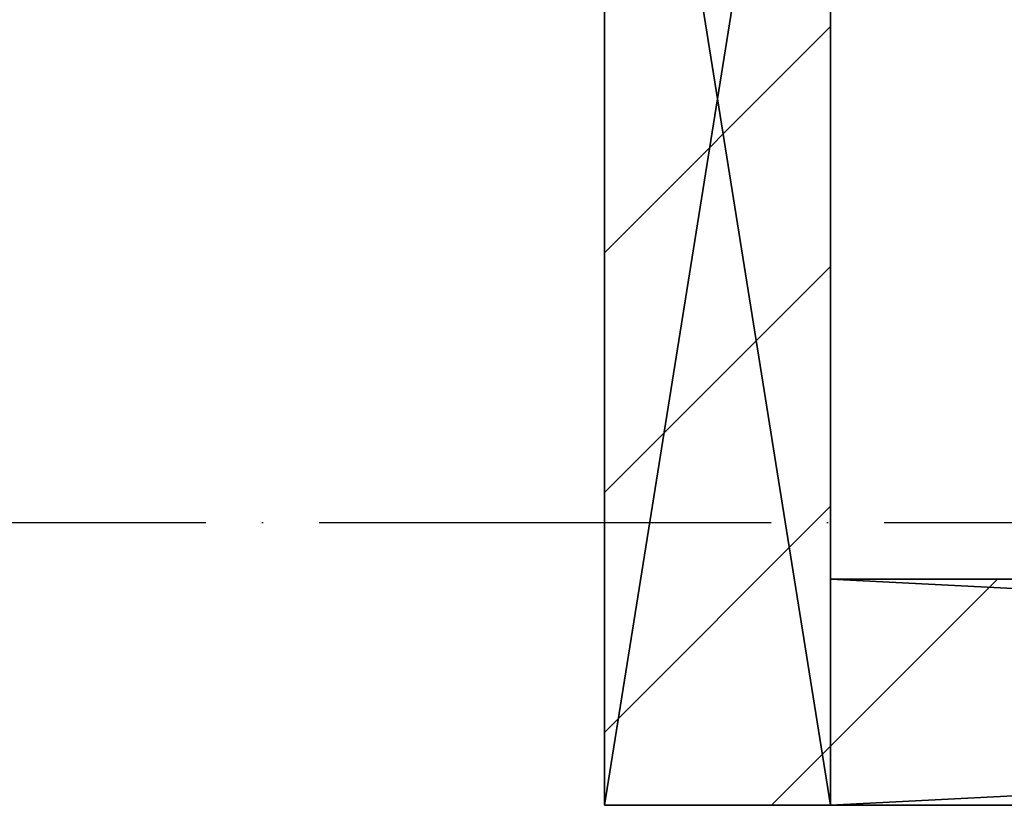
# Model space of a CAD drawing. Header units: millimetres. Extents: x 40580 to 559114, y -343730 to 81020.
# Tile 190 of 256: x 271247 to 272118, y -80743 to -80048. Entities that reach past the tile are written whole.
import ezdxf

# ---------------------------------------------------------------- set-up
doc = ezdxf.new("R2010")
doc.units = ezdxf.units.MM
doc.linetypes.add('______11', pattern=[500, 400, -50, 0, -50])
doc.linetypes.add('______5', pattern=[1100, 800, -100, 100, -100])
doc.layers.add('____________', color=7, linetype='Continuous')
doc.layers.add('___________________', color=253, linetype='______5')

msp = doc.modelspace()

# ---------------------------------------------------------------- linework, layer by layer
at = {"layer": '____________', "color": 253, "linetype": '______11'}
for p, q in [((271764.65, -80254.38), (271964.65, -80054.38)), ((271764.65, -80678.65), (271964.65, -80478.65))]:
    msp.add_line(p, q, dxfattribs=at)
at = {"layer": '____________', "color": 253, "linetype": '______5'}
for p, q in [((271764.65, -80466.52), (271964.65, -80266.52)), ((271964.65, -80690.78), (272112.28, -80543.15)), ((271912.28, -80743.15), (271964.65, -80690.78))]:
    msp.add_line(p, q, dxfattribs=at)
at = {"layer": '___________________', "color": 253, "linetype": '______11'}
msp.add_line((235004.65, -80493.15), (282084.65, -80493.15), dxfattribs=at)
msp.add_line((235004.65, -80493.15), (282084.65, -80493.15), dxfattribs=at)

# ---------------------------------------------------------------- meshes
at = {"layer": '____________', "color": 7, "linetype": 'Continuous'}
mesh = msp.add_polyface(dxfattribs=at)
corners = [(271764.65, -79493.15, -3800), (271764.65, -80743.15, -3800), (271764.65, -80743.15, -350), (271764.65, -79493.15, -350)]
mesh.append_faces([[corners[k] for k in face] for face in [(1, 2, 0)]], dxfattribs={"vtx1": -1, "color": 7})
mesh.append_faces([[corners[k] for k in face] for face in [(2, 3, 0)]], dxfattribs={"vtx2": -1, "color": 7})
mesh = msp.add_polyface(dxfattribs=at)
corners = [(271964.65, -79493.15, -350), (271764.65, -79493.15, -350), (271764.65, -80743.15, -350), (271964.65, -80743.15, -350)]
mesh.append_faces([[corners[k] for k in face] for face in [(1, 2, 0)]], dxfattribs={"vtx1": -1, "color": 7})
mesh.append_faces([[corners[k] for k in face] for face in [(2, 3, 0)]], dxfattribs={"vtx2": -1, "color": 7})
mesh = msp.add_polyface(dxfattribs=at)
corners = [(271764.65, -79493.15, -3800), (271964.65, -79493.15, -3800), (271964.65, -80743.15, -3800), (271764.65, -80743.15, -3800)]
mesh.append_faces([[corners[k] for k in face] for face in [(1, 2, 0)]], dxfattribs={"vtx1": -1, "color": 7})
mesh.append_faces([[corners[k] for k in face] for face in [(2, 3, 0)]], dxfattribs={"vtx2": -1, "color": 7})
mesh = msp.add_polyface(dxfattribs=at)
corners = [(271964.65, -80743.15, -3800), (271964.65, -79493.15, -3800), (271964.65, -79493.15, -350), (271964.65, -80743.15, -350)]
mesh.append_faces([[corners[k] for k in face] for face in [(1, 2, 0)]], dxfattribs={"vtx1": -1, "color": 7})
mesh.append_faces([[corners[k] for k in face] for face in [(2, 3, 0)]], dxfattribs={"vtx2": -1, "color": 7})
mesh = msp.add_polyface(dxfattribs=at)
corners = [(271964.65, -80543.15, -3800), (271964.65, -80743.15, -3800), (271964.65, -80743.15, -350), (271964.65, -80543.15, -350)]
mesh.append_faces([[corners[k] for k in face] for face in [(1, 2, 0)]], dxfattribs={"vtx1": -1, "color": 7})
mesh.append_faces([[corners[k] for k in face] for face in [(2, 3, 0)]], dxfattribs={"vtx2": -1, "color": 7})
mesh = msp.add_polyface(dxfattribs=at)
corners = [(271964.65, -80743.15, -3800), (271964.65, -80543.15, -3800), (275884.65, -80543.15, -3800), (275884.65, -80743.15, -3800)]
mesh.append_faces([[corners[k] for k in face] for face in [(1, 2, 0)]], dxfattribs={"vtx1": -1, "color": 7})
mesh.append_faces([[corners[k] for k in face] for face in [(2, 3, 0)]], dxfattribs={"vtx2": -1, "color": 7})
mesh = msp.add_polyface(dxfattribs=at)
corners = [(271964.65, -80543.15, -350), (271964.65, -80743.15, -350), (275884.65, -80743.15, -350), (275884.65, -80543.15, -350)]
mesh.append_faces([[corners[k] for k in face] for face in [(1, 2, 0)]], dxfattribs={"vtx1": -1, "color": 7})
mesh.append_faces([[corners[k] for k in face] for face in [(2, 3, 0)]], dxfattribs={"vtx2": -1, "color": 7})
mesh = msp.add_polyface(dxfattribs=at)
corners = [(275884.65, -80543.15, -3800), (271964.65, -80543.15, -3800), (271964.65, -80543.15, -350), (275884.65, -80543.15, -350), (274374.65, -80543.15, -600), (273274.65, -80543.15, -600), (273274.65, -80543.15, -1900), (274374.65, -80543.15, -1900)]
mesh.append_faces([[corners[k] for k in face] for face in [(3, 4, 5), (7, 0, 1), (7, 3, 0)]], dxfattribs={"vtx0": -1, "vtx2": -1, "color": 7})
mesh.append_faces([[corners[k] for k in face] for face in [(2, 3, 5), (5, 6, 2), (1, 2, 6), (6, 7, 1), (7, 4, 3)]], dxfattribs={"vtx1": -1, "vtx2": -1, "color": 7})
mesh = msp.add_polyface(dxfattribs=at)
corners = [(271764.65, -80743.15, -3800), (271964.65, -80743.15, -3800), (271964.65, -80743.15, -350), (271764.65, -80743.15, -350)]
mesh.append_faces([[corners[k] for k in face] for face in [(1, 2, 0)]], dxfattribs={"vtx1": -1, "color": 7})
mesh.append_faces([[corners[k] for k in face] for face in [(2, 3, 0)]], dxfattribs={"vtx2": -1, "color": 7})
mesh = msp.add_polyface(dxfattribs=at)
corners = [(271964.65, -80743.15, -3800), (275884.65, -80743.15, -3800), (275884.65, -80743.15, -350), (271964.65, -80743.15, -350), (273274.65, -80743.15, -600), (274374.65, -80743.15, -600), (274374.65, -80743.15, -1900), (273274.65, -80743.15, -1900)]
mesh.append_faces([[corners[k] for k in face] for face in [(3, 4, 5), (7, 0, 1), (7, 3, 0)]], dxfattribs={"vtx0": -1, "vtx2": -1, "color": 7})
mesh.append_faces([[corners[k] for k in face] for face in [(2, 3, 5), (5, 6, 2), (1, 2, 6), (6, 7, 1), (7, 4, 3)]], dxfattribs={"vtx1": -1, "vtx2": -1, "color": 7})

doc.saveas('drawing.dxf')
